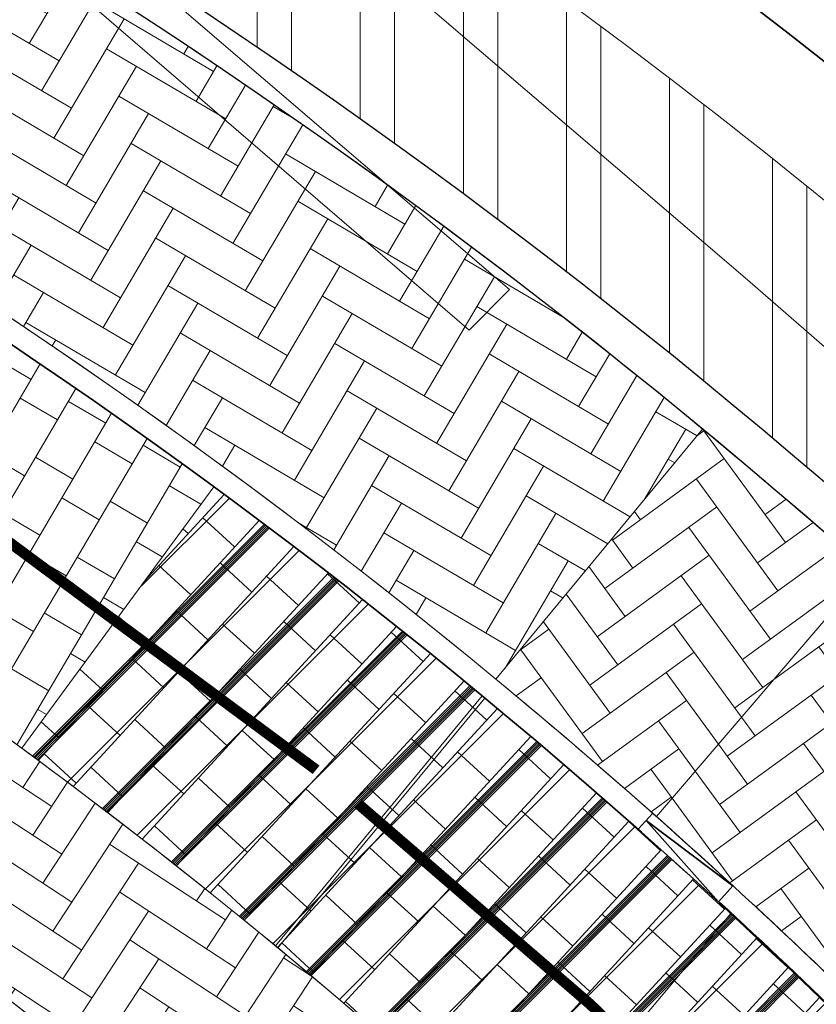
# Model space of a CAD drawing. Header units: metres. Extents: x 196674 to 197628, y 355499 to 356232.
# Tile 178 of 209: x 196752 to 196760, y 356123 to 356132. Entities that reach past the tile are written whole.
import ezdxf

# ---------------------------------------------------------------- set-up
doc = ezdxf.new("R2010")
doc.units = ezdxf.units.M
for name, pattern in [('VW-30270_STREEP', [3, 0.3, -2.7]), ('VW-5050_STREEP', [1, 0.5, -0.5]), ('ZZ-SYSTEEMGRENS-SO', [5, 4, -1])]:
    doc.linetypes.add(name, pattern=pattern)
doc.layers.get('0').update_dxf_attribs({"lineweight": 25})
for name, color, linetype, lineweight in [('B-WE-VH-HERSTRATEN-A', 252, 'Continuous', 18), ('B-WE-VH-VERHARDING_BETONSTRAATSTEEN-GV', 251, 'Continuous', 9), ('N-WE-VH-KANTOPSLUITING_ACHTERKANTBAND-G', 50, 'Continuous', 18), ('N-WE-VH-KANTOPSLUITING_ELEMENT_INRIT-G', 210, 'Continuous', 18), ('N-WE-VH-MATERIAALGRENS-G', 7, 'Continuous', 13)]:
    doc.layers.add(name, color=color, linetype=linetype, lineweight=lineweight)
for name, color, linetype, lineweight, true_color in [('N-WE-BC-BETONVORM-A-50', 7, 'Continuous', 18, 0xb1959e), ('N-WE-GK-KEERMUUR-G', 150, 'IE-TERREINAFSCHEIDING-KUNSTMATIG', 30, 0x007fff), ('N-WE-VH-GESLOTENVERHARDING_ASFALT_RIJBAAN-V', 7, 'Continuous', 5, 0xd6d6d6), ('N-WE-VH-GESLOTENVERHARDING_BETON_300x300_FIETSPAD_ROOD-A', 7, 'Continuous', 5, 0xb1959e), ('N-WE-VH-GOOT-TEGEL_200x200-G', 7, 'Continuous', 35, 0x00a5a5), ('N-WE-VH-KANTOPSLUITING_GELEIDEBAND_50 200-G', 1, 'Continuous', 35, 0xff0000), ('N-WE-VH-KANTOPSLUITING_OPSLUITBAND_200X250-G', 7, 'Continuous', 50, 0x0029a5), ('N-WE-VH-KANTOPSLUITING_TROTTOIRBAND_180X200-G', 6, 'Continuous', 35, 0xff00ff), ('N-WE-VH-KANTOPSLUITING_VERLAGINGSBAND_GELEIDEBAND_50 200-G', 1, 'Continuous', 35, 0xff0000), ('N-WE-VH-OPENVERHARDING_STRAATBAKSTEEN_GEEL_ELLEBOOG-A', 7, 'Continuous', 5, 0xbdbd7a), ('N-WE-VH-OPENVERHARDING_STRAATBAKSTEEN_ROOD_ELLEBOOG_LINGE-A', 7, 'Continuous', 5, 0xdaaea0), ('N-WE-VH-OPENVERHARDING_STRAATBAKSTEEN_ROOD_ELLEBOOG_LINGE-INRITTEN-TUSSEN-RIJBAAN-FIETSPAD-A', 7, 'Continuous', 5, 0xdaaea0), ('N-WE-VH-OPENVERHARDING_TEGEL_200x300_FIETSPAD_ROOD-A', 7, 'Continuous', 5, 0xe04d68), ('N-WE-VW-MARKERING_DWARS_OVERSTEEK_KANALISATIESTREEP50-G', 7, 'VW-5050_STREEP', 13, 0xffffff), ('N-WE-VW-MARKERING_LANGS_STREEP_30270_010-G', 7, 'VW-30270_STREEP', 13, 0xffffff), ('X-XX-AL-GRENS_SYSTEEMGRENS-G', 7, 'ZZ-SYSTEEMGRENS-SO', 35, 0xd60036)]:
    doc.layers.add(name, color=color, linetype=linetype, lineweight=lineweight, true_color=true_color)
doc.layers.add('N-WE-VH-HULPLIJN-G', color=40, linetype='Continuous', lineweight=5, plot=False)
doc.linetypes.add('IE-TERREINAFSCHEIDING-KUNSTMATIG', pattern='A,4,[82,NLCS.SHX,S=0.75,R=90,X=0,Y=0],4,-2', length=10)
pattern_1 = [(36.09318558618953, (0, 0), (0.07006710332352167, 0.447091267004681), [1.28, -0.64]), (306.0931855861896, (-0.565536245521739, 0.7757375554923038), (0.0700671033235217, 0.447091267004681), [1.28, -0.64])]

# ---------------------------------------------------------------- blocks, each defined once
blk = doc.blocks.new('Verloopband')
at = {"flags": 128}
blk.add_lwpolyline([(-0.2763672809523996, 0.9662406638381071), (0, 0), (-0.4622285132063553, 0.8923814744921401)], close=True, dxfattribs=at)

msp = doc.modelspace()

# ---------------------------------------------------------------- hatches: boundary and pattern name
at = {"layer": 'B-WE-VH-HERSTRATEN-A'}
h = msp.add_hatch(dxfattribs=at)
h.set_pattern_fill('ANSI32', color=256, scale=0.1, angle=45)
h.set_pattern_definition([(90, (250, 0), (-0.9525000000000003, 0), []), (90, (250.3175001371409, 0.3175001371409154), (-0.9525000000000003, 0), [])])
edge = h.paths.add_edge_path()
edge.add_line((196727.1228437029, 356143.6571406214), (196742.6762907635, 356137.6555011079))
edge.add_arc((196721.5982826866, 356083.0311468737), 58.55000000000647, 46.48807399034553, 68.89979550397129, ccw=False)
edge.add_line((196761.910282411, 356125.4934263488), (196763.099, 356125.307))
edge.add_line((196763.099, 356125.307), (196763.401096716, 356125.5205954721))
edge.add_line((196763.401096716, 356125.5205954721), (196765.6358015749, 356127.1402017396))
edge.add_line((196765.6358015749, 356127.1402017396), (196764.118, 356129.347))
edge.add_line((196764.118, 356129.347), (196762.9015975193, 356129.4511479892))
edge.add_line((196762.9015975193, 356129.4511479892), (196761.7452905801, 356128.3579629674))
edge.add_arc((196721.5982826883, 356083.0311468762), 60.54999999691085, 48.46794637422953, 60.22759152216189)
edge.add_line((196751.6647496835, 356135.5888300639), (196747.0576547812, 356139.286841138))
edge.add_line((196747.0576547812, 356139.286841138), (196744.8931915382, 356140.956512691))
edge.add_line((196744.8931915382, 356140.956512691), (196741.4512558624, 356143.6864264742))
edge.add_line((196741.4512558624, 356143.6864264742), (196738.0978340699, 356146.499580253))
edge.add_line((196738.0978340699, 356146.499580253), (196734.8301810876, 356149.4383315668))
edge.add_line((196734.8301810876, 356149.4383315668), (196729.6931792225, 356143.737186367))
edge.add_line((196729.6931792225, 356143.737186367), (196727.4828438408, 356144.5900928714))
edge.add_line((196727.4828438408, 356144.5900928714), (196727.1228437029, 356143.6571406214))
at = {"layer": 'N-WE-BC-BETONVORM-A-50'}
h = msp.add_hatch(dxfattribs=at)
h.set_pattern_fill('ACO-BETON_ONGEWAPEND-SODMM', color=256, scale=0.1, pattern_type=2)
h.set_pattern_definition([(45, (0, -1000), (-0.5656854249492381, 0.5656854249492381), []), (45, (0, -999.51432), (-0.5656854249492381, 0.5656854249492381), []), (45, (0, -999.49432), (-0.5656854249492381, 0.5656854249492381), []), (45, (0, -999.47432), (-0.5656854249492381, 0.5656854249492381), []), (45, (0, -999.45432), (-0.5656854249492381, 0.5656854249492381), []), (45, (0, -999.43432), (-0.5656854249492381, 0.5656854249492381), [])])
edge = h.paths.add_edge_path()
edge.add_arc((196721.5982826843, 356083.0311468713), 52.00000000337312, 40.459979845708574, 53.70009351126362, ccw=False)
edge.add_line((196761.1629719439, 356116.7748183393), (196763.5444350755, 356118.6052990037))
edge.add_arc((196721.5982826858, 356083.0311468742), 55.0000000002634, 40.30097562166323, 40.95978925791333)
edge.add_arc((196721.5982826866, 356083.0311468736), 55.00000000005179, 40.95978925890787, 47.3934533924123)
edge.add_arc((196721.5982826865, 356083.0311468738), 55.00000000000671, 47.39345339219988, 50.42327553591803)
edge.add_arc((196721.5982826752, 356083.0311468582), 55.00000001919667, 50.4232755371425, 53.70009351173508)
edge.add_line((196754.1589351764, 356127.3572555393), (196752.3828995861, 356124.939467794))
at = {"layer": 'N-WE-VH-GESLOTENVERHARDING_ASFALT_RIJBAAN-V'}
h = msp.add_hatch(color=256, dxfattribs=at)
h.dxf.hatch_style = 1
edge = h.paths.add_edge_path()
edge.add_line((196734.2151566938, 356123.7102418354), (196733.3384328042, 356119.6944085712))
edge.add_arc((196723.397715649, 356078.6819453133), 42.200000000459, 43.718836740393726, 76.37524588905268, ccw=False)
edge.add_arc((196723.3977156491, 356078.6819453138), 42.20000000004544, 29.323935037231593, 43.718836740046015, ccw=False)
edge.add_line((196760.1904084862, 356099.3492565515), (196762.4494079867, 356095.3277041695))
edge.add_arc((196749.197063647, 356087.8835541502), 15.20000000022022, 21.672297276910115, 29.32393503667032, ccw=False)
edge.add_line((196763.3225944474, 356093.4968757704), (196768.8057407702, 356095.6758143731))
edge.add_line((196768.8057407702, 356095.6758143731), (196766.0444789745, 356102.6243362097))
edge.add_arc((196723.4820244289, 356085.7105115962), 45.80000000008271, 21.67229762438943, 40.68763914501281)
edge.add_arc((196723.4820244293, 356085.7105115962), 45.79999999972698, 40.68763914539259, 53.14324338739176)
edge.add_arc((196723.4820244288, 356085.7105115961), 45.80000000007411, 53.14324338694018, 74.4186229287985)
edge.add_line((196735.7842135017, 356129.8273580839), (196734.8748011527, 356126.2674522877))
edge.add_arc((196722.4872714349, 356082.7980480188), 45.20000000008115, 39.043735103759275, 74.09397250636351, ccw=False)
edge.add_arc((196757.0488800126, 356110.8291952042), 0.6999999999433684, -138.15525459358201, 39.04373521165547, ccw=False)
edge.add_arc((196723.8983718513, 356081.1426021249), 43.80000000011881, 41.84474550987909, 76.37636514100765)
at = {"layer": 'N-WE-VH-GESLOTENVERHARDING_BETON_300x300_FIETSPAD_ROOD-A'}
h = msp.add_hatch(dxfattribs=at)
h.set_pattern_fill('AVH-TEGEL_200X300_HALFST', color=256, scale=2, angle=47.38274754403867, pattern_type=2)
h.set_pattern_definition([(47.38274754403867, (0, 0), (-0.2943572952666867, 0.2708390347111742), []), (137.3827475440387, (0, 0), (-0.4062585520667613, -0.44153594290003), [0.4, -0.4]), (137.3827475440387, (0.2708390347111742, 0.2943572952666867), (-0.4062585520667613, -0.44153594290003), [-0.4, 0.4])])
edge = h.paths.add_edge_path()
edge.add_arc((196721.5982826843, 356083.0311468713), 52.00000000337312, 40.459979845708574, 53.70009351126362, ccw=False)
edge.add_line((196761.1629719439, 356116.7748183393), (196763.5444350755, 356118.6052990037))
edge.add_arc((196721.5982826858, 356083.0311468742), 55.0000000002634, 40.30097562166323, 40.95978925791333)
edge.add_arc((196721.5982826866, 356083.0311468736), 55.00000000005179, 40.95978925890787, 47.3934533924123)
edge.add_arc((196721.5982826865, 356083.0311468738), 55.00000000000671, 47.39345339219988, 50.42327553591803)
edge.add_arc((196721.5982826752, 356083.0311468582), 55.00000001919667, 50.4232755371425, 53.70009351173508)
edge.add_line((196754.1589351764, 356127.3572555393), (196752.3828995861, 356124.939467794))
at = {"layer": 'N-WE-VH-OPENVERHARDING_STRAATBAKSTEEN_GEEL_ELLEBOOG-A'}
h = msp.add_hatch(dxfattribs=at)
h.set_pattern_fill('AVH-ROO_BSS_LINGEFRMT_ELLEBOOG', color=251, scale=4, angle=36.09318558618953, pattern_type=2)
h.set_pattern_definition(pattern_1)
edge = h.paths.add_edge_path()
edge.add_line((196761.8790006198, 356125.1481113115), (196761.7429962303, 356125.1695138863))
edge.add_arc((196721.5982826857, 356083.0311468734), 58.20000000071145, 46.38795951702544, 48.44939336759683)
edge.add_line((196760.2012547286, 356126.5862906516), (196758.2511492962, 356124.3059257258))
edge.add_arc((196721.598282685, 356083.0311468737), 55.20000000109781, 47.39345339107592, 48.39425375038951, ccw=False)
edge.add_arc((196721.5982826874, 356083.0311468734), 55.19999999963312, 45.85373963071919, 47.39345339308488, ccw=False)
edge.add_line((196760.0446621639, 356122.6406899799), (196761.67, 356123.82))
edge.add_line((196761.67, 356123.82), (196761.8790006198, 356125.1481113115))
at = {"layer": 'N-WE-VH-OPENVERHARDING_STRAATBAKSTEEN_ROOD_ELLEBOOG_LINGE-A', "true_color": 0xb05e45}
h = msp.add_hatch(dxfattribs=at)
h.set_pattern_fill('AVH-ROO_BSS_LINGEFRMT_ELLEBOOG', color=25, scale=4, angle=59.54124873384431, pattern_type=2)
h.set_pattern_definition([(59.54124873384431, (0, 0), (-0.1136244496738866, 0.4380519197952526), [1.28, -0.6399999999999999]), (329.5412487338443, (-0.8275145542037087, 0.486641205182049), (-0.1136244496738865, 0.4380519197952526), [1.28, -0.64])])
edge = h.paths.add_edge_path()
edge.add_line((196742.5502907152, 356137.3289678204), (196741.4702903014, 356134.5301110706))
edge.add_arc((196721.5982826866, 356083.0311468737), 55.20000000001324, 50.423275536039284, 68.89979550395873, ccw=False)
edge.add_line((196756.7668059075, 356125.577768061), (196758.6781386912, 356127.8900844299))
edge.add_arc((196721.5982826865, 356083.0311468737), 58.20000000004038, 50.4232755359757, 68.89979550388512)
h = msp.add_hatch(dxfattribs=at)
h.set_pattern_fill('AVH-ROO_BSS_LINGEFRMT_ELLEBOOG', color=25, scale=4, angle=36.09318558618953, pattern_type=2)
h.set_pattern_definition(pattern_1)
edge = h.paths.add_edge_path()
edge.add_arc((196721.5982826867, 356083.0311468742), 58.199999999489, 48.44939336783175, 50.42327553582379)
edge.add_line((196758.6781386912, 356127.8900844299), (196756.7668059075, 356125.577768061))
edge.add_arc((196721.598282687, 356083.031146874), 55.19999999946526, 48.3942537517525, 50.423275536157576, ccw=False)
edge.add_line((196758.2511492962, 356124.3059257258), (196760.2012547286, 356126.5862906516))
at = {"layer": 'N-WE-VH-OPENVERHARDING_STRAATBAKSTEEN_ROOD_ELLEBOOG_LINGE-INRITTEN-TUSSEN-RIJBAAN-FIETSPAD-A', "true_color": 0xb05e45}
h = msp.add_hatch(dxfattribs=at)
h.set_pattern_fill('AVH-ROO_BSS_LINGEFRMT_ELLEBOOG', color=25, scale=4, angle=236.8283278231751, pattern_type=2)
h.set_pattern_definition([(236.8283278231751, (196756.770084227, 356121.3318567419), (0.09276335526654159, -0.4429390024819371), [1.28, -0.64]), (146.8283278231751, (196757.5736377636, 356120.806593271), (0.0927633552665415, -0.4429390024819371), [1.28, -0.64])])
edge = h.paths.add_edge_path()
edge.add_line((196751.8560703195, 356125.3214091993), (196750.3869168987, 356123.2680243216))
edge.add_arc((196723.4819672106, 356085.7104343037), 46.20009616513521, 53.14324410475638, 54.383506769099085, ccw=False)
edge.add_line((196751.1935467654, 356122.676868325), (196751.5534366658, 356123.1569508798))
edge.add_arc((196723.482024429, 356085.7105115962), 46.79999999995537, 40.68763914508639, 53.143243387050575, ccw=False)
edge.add_arc((196723.4820248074, 356085.7105119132), 46.7999995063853, 39.460646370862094, 40.68763915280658, ccw=False)
edge.add_line((196759.6144928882, 356115.4541617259), (196761.1629719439, 356116.7748183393))
edge.add_arc((196721.5982826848, 356083.0311468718), 52.00000000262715, 40.45997984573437, 54.41708181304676)
at = {"layer": 'N-WE-VH-OPENVERHARDING_TEGEL_200x300_FIETSPAD_ROOD-A'}
h = msp.add_hatch(dxfattribs=at)
h.set_pattern_fill('AVH-TEGEL_200X300_HALFST', color=256, scale=2, angle=59.53408252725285, pattern_type=2)
h.set_pattern_definition([(59.53408252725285, (0, 0), (-0.3447723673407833, 0.2028102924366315), []), (149.5340825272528, (0, 0), (-0.3042154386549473, -0.5171585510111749), [0.4, -0.4]), (149.5340825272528, (0.2028102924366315, 0.3447723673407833), (-0.3042154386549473, -0.5171585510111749), [-0.4, 0.4])])
edge = h.paths.add_edge_path()
edge.add_line((196741.3982902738, 356134.3435206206), (196740.31828986, 356131.5446638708))
edge.add_arc((196721.5982826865, 356083.0311468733), 52.00000000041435, 54.55026809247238, 68.89979550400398, ccw=False)
edge.add_arc((196721.5982808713, 356083.0311443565), 52.0000031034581, 53.7000935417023, 54.55026807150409, ccw=False)
edge.add_line((196752.3828995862, 356124.939467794), (196754.1589351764, 356127.3572555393))
edge.add_arc((196721.598282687, 356083.0311468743), 54.99999999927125, 53.70009351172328, 68.89979550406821)

# ---------------------------------------------------------------- linework, layer by layer
at = {"layer": 'B-WE-VH-VERHARDING_BETONSTRAATSTEEN-GV', "flags": 128}
msp.add_lwpolyline([(196723.007, 356158.063), (196725.344, 356155.622), (196730.184, 356150.906), (196736.581, 356145.142), (196739.875, 356142.368), (196743.239, 356139.681), (196745.816, 356137.677), (196751.252, 356133.342), (196756.52, 356128.804), (196756.892, 356129.18), (196751.583, 356133.731), (196746.13, 356138.108), (196743.969, 356139.775), (196740.503, 356142.524), (196737.114, 356145.367), (196730.537, 356151.282), (196725.727, 356155.972), (196723.406, 356158.401)], dxfattribs=at)
at = {"layer": 'N-WE-GK-KEERMUUR-G', "ltscale": 0.05, "flags": 128}
for points in [[(196761.910282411, 356125.4934263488, 0.09810249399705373), (196742.6762907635, 356137.6555011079), (196727.1228437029, 356143.6571406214)], [(196761.7429962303, 356125.1695138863, 0.0985435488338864), (196742.5502907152, 356137.3289678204), (196726.9968436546, 356143.330607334)]]:
    msp.add_lwpolyline(points, format="xyb", dxfattribs=at)
at = {"layer": 'N-WE-VH-GOOT-TEGEL_200x200-G', "ltscale": 0.1, "flags": 128}
msp.add_lwpolyline([(196733.911029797, 356126.5306187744, -0.1598011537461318), (196757.5925457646, 356111.2701345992, -0.9758505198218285), (196756.527411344, 356110.3622150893, 0.1576642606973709), (196733.2412667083, 356123.9345443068, 0.00660525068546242), (196732.1075479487, 356124.1664260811, 0.002848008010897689), (196731.6168984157, 356124.2571512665, 0.01828703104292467), (196728.4456764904, 356124.7059126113), (196726.4706292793, 356124.9120755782, 0.02562795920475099), (196726.6586898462, 356127.8051505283, -0.02920537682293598), (196731.8746367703, 356127.0124955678, -0.002819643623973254), (196732.3727037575, 356126.9038098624, -0.008755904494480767)], format="xyb", close=True, dxfattribs=at)
at = {"layer": 'N-WE-VH-HULPLIJN-G', "flags": 128}
for points in [[(196727.1228437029, 356143.6571406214), (196742.6762907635, 356137.6555011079, -0.09810249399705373), (196761.910282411, 356125.4934263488), (196763.099, 356125.307), (196763.401096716, 356125.5205954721), (196765.6358015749, 356127.1402017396), (196764.118, 356129.347), (196762.9015975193, 356129.4511479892), (196761.7452905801, 356128.3579629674, 0.05135621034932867), (196751.6647496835, 356135.5888300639), (196747.0576547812, 356139.286841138), (196744.8931915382, 356140.956512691), (196741.4512558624, 356143.6864264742), (196738.0978340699, 356146.499580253), (196734.8301810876, 356149.4383315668), (196729.6931792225, 356143.737186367), (196727.4828438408, 356144.5900928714)], [(196742.5502907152, 356137.3289678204), (196741.4702903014, 356134.5301110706, -0.08079414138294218), (196756.7668059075, 356125.577768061), (196758.6781386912, 356127.8900844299, 0.08079414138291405)], [(196741.3982902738, 356134.3435206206), (196740.31828986, 356131.5446638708, -0.06269357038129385), (196751.7576832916, 356125.3916302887, -0.003709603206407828), (196752.3828995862, 356124.939467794), (196754.1589351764, 356127.3572555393, 0.06641862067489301)], [(196734.2151566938, 356123.7102418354), (196733.3384328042, 356119.6944085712, -0.1434627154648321), (196753.8973423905, 356107.8472117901, -0.06289233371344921), (196760.1904084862, 356099.3492565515), (196762.4494079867, 356095.3277041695, -0.03339897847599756), (196763.3225944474, 356093.4968757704), (196768.8057407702, 356095.6758143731), (196766.0444789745, 356102.6243362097, 0.08316099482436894), (196758.2110194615, 356115.5691268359, 0.05440139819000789), (196750.953620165, 356122.3568132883, 0.09309894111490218), (196735.7842135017, 356129.8273580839), (196734.8748011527, 356126.2674522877, -0.1541391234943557), (196757.5925457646, 356111.2701345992, -0.9758505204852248), (196756.527411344, 356110.3622150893), (196756.527411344, 356110.3622150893, 0.1518232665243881)], [(196765.4864257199, 356126.6234026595), (196763.1024606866, 356124.9555793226), (196761.7429962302, 356125.1695138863, 0.01760920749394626), (196758.6781386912, 356127.8900844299), (196756.7668059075, 356125.577768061, -0.01322086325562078), (196758.9664786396, 356123.6594366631, -0.02816829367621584), (196763.2964915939, 356119.2015681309, -0.03925823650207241), (196768.4377005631, 356112.2391754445), (196772.7066731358, 356114.1620172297), (196771.3041336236, 356117.2758473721), (196771.0113864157, 356117.1594044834), (196770.732929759, 356117.8712936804), (196770.8609951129, 356117.932529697), (196770.722096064, 356118.3895694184), (196770.9893032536, 356118.4847574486), (196771.1068030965, 356118.2158254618), (196771.5059106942, 356118.3665657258)], [(196760.2012547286, 356126.5862906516, 0.008612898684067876), (196758.6781386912, 356127.8900844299), (196756.7668059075, 356125.577768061, -0.00885350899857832), (196758.2511492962, 356124.3059257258)], [(196752.3828995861, 356124.939467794, -0.05783524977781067), (196761.1629719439, 356116.7748183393), (196763.5444350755, 356118.6052990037, 0.002874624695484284), (196763.1326229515, 356119.0852531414, 0.02807953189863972), (196758.8310866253, 356123.5122327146, 0.01322086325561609), (196756.6393837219, 356125.4236136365, 0.01429879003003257), (196754.1589351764, 356127.3572555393)], [(196761.8790006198, 356125.1481113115), (196761.7429962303, 356125.1695138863, 0.008994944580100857), (196760.2012547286, 356126.5862906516), (196758.2511492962, 356124.3059257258, -0.004366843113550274), (196758.9664786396, 356123.6594366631, -0.006718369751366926), (196760.0446621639, 356122.6406899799), (196761.67, 356123.82)], [(196733.8099345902, 356126.1436048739, 0.007426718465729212), (196732.5174910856, 356126.4607860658, -0.01420282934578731), (196732.3641041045, 356124.5242961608, -0.005559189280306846), (196733.326589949, 356124.3253382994, -0.1576642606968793), (196756.8253934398, 356110.6290608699, 0.9758505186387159), (196757.28187962, 356111.0181692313, 0.1598011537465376)], [(196758.8310866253, 356123.5122327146, 0.01322086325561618), (196756.6393837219, 356125.4236136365), (196754.7280509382, 356123.1112972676, -0.08079414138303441), (196765.7223719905, 356110.545956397), (196768.2679925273, 356112.133349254, 0.0393470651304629), (196763.1326229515, 356119.0852531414, 0.02807953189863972)], [(196751.8560703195, 356125.3214091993), (196750.3869168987, 356123.2680243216, -0.005411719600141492), (196751.1935467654, 356122.676868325), (196751.5534366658, 356123.1569508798, -0.05440139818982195), (196758.9692944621, 356116.2210616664, -0.005353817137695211), (196759.6144928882, 356115.4541617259), (196761.1629719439, 356116.7748183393, 0.06097474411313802)]]:
    msp.add_lwpolyline(points, format="xyb", close=True, dxfattribs=at)
for points in [[(196756.7668059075, 356125.577768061), (196758.6781386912, 356127.8900844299)], [(196756.639383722, 356125.4236136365), (196754.7280509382, 356123.1112972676)]]:
    msp.add_lwpolyline(points, dxfattribs=at)
at = {"layer": 'N-WE-VH-KANTOPSLUITING_ACHTERKANTBAND-G', "flags": 128}
for points in [[(196758.9664786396, 356123.6594366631, 0.09411553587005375), (196741.4702903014, 356134.5301110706), (196734.648093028, 356137.1626058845)], [(196733.8099345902, 356126.1436048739, -0.1598011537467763), (196757.2818796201, 356111.0181692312, -0.975850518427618), (196756.8253934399, 356110.6290608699, 0.1576642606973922), (196733.326589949, 356124.3253382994, 0.1576642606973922)], [(196763.2964915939, 356119.2015681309, 0.02816829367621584), (196758.9664786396, 356123.6594366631)]]:
    msp.add_lwpolyline(points, format="xyb", dxfattribs=at)
at = {"layer": 'N-WE-VH-KANTOPSLUITING_ELEMENT_INRIT-G', "ltscale": 0.2, "flags": 128}
msp.add_lwpolyline([(196759.6144928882, 356115.4541617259, 0.05977262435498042), (196751.5534366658, 356123.1569508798)], format="xyb", dxfattribs=at)
at = {"layer": 'N-WE-VH-KANTOPSLUITING_GELEIDEBAND_50 200-G', "ltscale": 0.2, "flags": 128}
msp.add_lwpolyline([(196758.8310866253, 356123.5122327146, 0.09411553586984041), (196741.3982902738, 356134.3435206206), (196734.5760930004, 356136.9760154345)], format="xyb", dxfattribs=at)
at = {"layer": 'N-WE-VH-KANTOPSLUITING_OPSLUITBAND_200X250-G', "ltscale": 0.1, "flags": 128}
msp.add_lwpolyline([(196763.5444350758, 356118.6052990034, 0.03095665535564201), (196758.8310866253, 356123.5122327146)], format="xyb", dxfattribs=at)
at = {"layer": 'N-WE-VH-KANTOPSLUITING_TROTTOIRBAND_180X200-G', "ltscale": 0.2, "flags": 128}
msp.add_lwpolyline([(196733.8604821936, 356126.3371118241, -0.1598011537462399), (196757.4372126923, 356111.1441519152, -0.9758505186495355), (196756.6764023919, 356110.4956379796, 0.1576642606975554), (196733.2839283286, 356124.1299413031, 0.1576642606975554)], format="xyb", dxfattribs=at)
at = {"layer": 'N-WE-VH-KANTOPSLUITING_VERLAGINGSBAND_GELEIDEBAND_50 200-G', "ltscale": 0.2, "flags": 128}
msp.add_lwpolyline([(196758.080845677, 356124.1896526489), (196758.2162604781, 356124.3368813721)], dxfattribs=at)
at = {"layer": 'N-WE-VH-MATERIAALGRENS-G', "flags": 128}
for points in [[(196761.910282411, 356125.4934263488), (196763.099, 356125.307), (196763.401096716, 356125.5205954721), (196762.5987879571, 356126.2186574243), (196759.0914129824, 356129.2703067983), (196752.5408453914, 356134.8856078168), (196747.0576547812, 356139.286841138), (196744.8931915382, 356140.956512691), (196741.4512558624, 356143.6864264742), (196738.0978340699, 356146.499580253), (196734.8301810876, 356149.4383315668), (196729.6931792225, 356143.737186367), (196727.4828438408, 356144.5900928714), (196727.1228437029, 356143.6571406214)], [(196752.3828995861, 356124.939467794), (196754.1589351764, 356127.3572555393)], [(196754.7512770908, 356123.0920874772), (196756.6639498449, 356125.4032955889)], [(196757.0090380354, 356121.1110419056), (196758.9400482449, 356123.4117430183)]]:
    msp.add_lwpolyline(points, dxfattribs=at)
for points in [[(196760.0446621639, 356122.6406899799), (196761.67, 356123.82), (196761.8790006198, 356125.1481113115), (196761.7429962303, 356125.1695138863, 0.008994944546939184), (196760.2012547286, 356126.5862906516), (196758.2511492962, 356124.3059257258)], [(196815.2191743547, 355988.2487741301), (196769.9224582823, 356102.2346375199, 0.1438561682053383), (196751.8560703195, 356125.3214091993)]]:
    msp.add_lwpolyline(points, format="xyb", dxfattribs=at)
at = {"layer": 'N-WE-VW-MARKERING_DWARS_OVERSTEEK_KANALISATIESTREEP50-G', "const_width": 0.1, "flags": 128}
msp.add_lwpolyline([(196761.6178453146, 356118.5372675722, 0.03976234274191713), (196755.4927495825, 356124.4245656)], format="xyb", dxfattribs=at)
at = {"layer": 'N-WE-VW-MARKERING_LANGS_STREEP_30270_010-G', "const_width": 0.1, "flags": 128}
msp.add_lwpolyline([(196755.1044206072, 356124.7395239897, 0.07728031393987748), (196740.858290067, 356132.9440922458), (196734.4603568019, 356135.4128754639)], format="xyb", dxfattribs=at)
at = {"layer": 'X-XX-AL-GRENS_SYSTEEMGRENS-G', "ltscale": 0.5, "flags": 128}
msp.add_lwpolyline([(197173.0845801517, 355664.4267221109), (197172.678291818, 355658.1040395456), (197176.2062336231, 355657.9276386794), (197179.6585214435, 355660.8258546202), (197196.8460500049, 355641.1849859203), (197196.618113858, 355640.9851655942), (197203.3658004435, 355633.2880423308), (197204.598351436, 355636.2035375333), (197206.181120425, 355637.5931654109), (197210.3450714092, 355632.9793581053), (197211.1344663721, 355633.8542043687), (197215.577003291, 355630.1111014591), (197222.812057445, 355638.6980935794), (197225.7729980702, 355636.1981525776), (197252.4997837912, 355613.6295939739), (197256.3974516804, 355618.2471244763), (197230.4350738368, 355640.1698336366), (197234.5465854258, 355645.0395252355), (197230.9951246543, 355648.102425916), (197227.7363916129, 355651.014992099), (197227.7150354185, 355650.9915016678), (197227.3858924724, 355651.2966605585), (197230.5297411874, 355654.3837220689), (197222.7747070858, 355662.5864016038), (197213.3031688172, 355673.0409596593), (197208.7438719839, 355679.5515306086), (197204.6678372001, 355688.2834966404), (197202.9207222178, 355693.3147658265), (197202.5296188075, 355695.8358091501), (197209.2561496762, 355696.7388380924), (197208.765603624, 355699.4053961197), (197208.8375775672, 355699.4157603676), (197208.4960738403, 355702.0476424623), (197209.7550059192, 355702.1614664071), (197209.6289773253, 355703.3557373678), (197209.431316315, 355705.9322142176), (197209.3853665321, 355708.5054020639), (197209.4909423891, 355711.0763696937), (197209.825975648, 355714.406320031), (197209.1003553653, 355714.700446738), (197209.2732684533, 355715.2254737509), (197208.7827839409, 355715.4092287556), (197209.8333840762, 355718.2914021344), (197204.6571410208, 355720.1605124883), (197206.9259623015, 355726.3911903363), (197207.3755778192, 355727.6258113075), (197205.6951706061, 355728.2354618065), (197201.970541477, 355729.6509828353, -0.03199396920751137), (197199.2658455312, 355725.4928494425), (197194.4988616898, 355729.2364659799), (197191.8020115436, 355731.3330088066), (197190.6829954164, 355730.2418318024), (197188.9323846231, 355731.7580333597, 0.01582069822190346), (197191.308975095, 355733.798286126), (197190.5246250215, 355734.700084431), (197189.8547559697, 355735.4391273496), (197188.5065648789, 355737.3969406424), (197188.3768484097, 355737.5504837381), (197186.2264232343, 355740.6599554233), (197185.4143065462, 355740.8273772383), (197177.0047230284, 355735.000759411), (197161.0308464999, 355735.7499021), (197143.9921317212, 355736.546230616), (197117.3114725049, 355737.8750504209), (197104.5701917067, 355738.4152468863), (197089.3270001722, 355739.2400485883), (197089.4979420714, 355743.4763910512), (197087.6423294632, 355744.6045541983), (197087.2320594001, 355744.8539874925), (197086.4302028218, 355745.4612094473), (197085.6301577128, 355746.0670596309), (197084.2515270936, 355747.3631431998), (197083.0033431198, 355748.790046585), (197081.9521148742, 355750.2640411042), (197081.052108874, 355751.8364435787), (197080.680597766, 355752.6629727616), (197080.3089695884, 355753.4897623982), (197079.7287775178, 355755.2084983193), (197079.3027229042, 355757.0287405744), (197079.0552433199, 355758.8767777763), (197078.9881413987, 355760.748092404), (197079.0484954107, 355761.6954089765), (197079.4901165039, 355761.5482019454), (197081.8987959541, 355767.3947458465), (197083.4122910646, 355769.9863346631), (197084.9290730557, 355772.1438856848), (197085.2777218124, 355772.6391357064), (197085.9504292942, 355773.4546849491), (197087.2615113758, 355775.0451778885), (197089.4568843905, 355777.2328139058), (197092.7058230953, 355779.8115121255), (197090.7255592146, 355782.8612331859), (197090.5279328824, 355783.1655891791), (197094.0593130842, 355784.7965387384), (197089.240221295, 355793.944965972), (197079.8514273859, 355789.6587774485), (197073.1066642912, 355808.1301448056), (197062.6964714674, 355839.0387078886), (197050.201550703, 355834.8591941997), (197054.256388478, 355823.4068109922), (197060.9054150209, 355805.9824325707), (197064.0917084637, 355798.9340248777), (197065.6061934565, 355785.3714584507), (197066.4118943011, 355778.1591798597), (197064.2976158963, 355775.7696807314), (197061.8930028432, 355773.065075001), (197059.8798242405, 355770.937906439), (197059.567781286, 355770.7063368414), (197054.395078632, 355766.8676324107), (197050.1449273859, 355764.4954855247), (197046.646028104, 355763.2036366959), (197046.6485450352, 355763.1967402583), (197042.8018864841, 355761.7681380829), (197042.6247659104, 355761.7025895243), (197032.2172606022, 355760.2665015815), (197022.1724443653, 355758.1057256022), (197022.1490316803, 355758.1349914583), (197018.4791559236, 355757.3507739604), (197017.1834583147, 355757.8590001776), (197013.9320116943, 355762.4906063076), (197012.2359937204, 355764.9334332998), (197011.548662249, 355765.9454268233), (197009.5874376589, 355768.7952768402), (197008.1879451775, 355770.6627745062), (197008.1739746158, 355770.651876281), (197004.3621297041, 355775.7021426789), (197000.7500667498, 355780.6711859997), (196997.3281167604, 355785.4310589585), (196992.0624097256, 355792.5561596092), (196987.5636689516, 355799.6503659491), (196980.2918957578, 355812.3582609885), (196971.7451011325, 355828.1610038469), (196956.4456734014, 355821.2458726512), (196960.0166344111, 355812.4100996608), (196962.4976294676, 355807.0886023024, -0.6085831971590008), (196961.4131292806, 355806.2394416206), (196970.6320923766, 355792.5786144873), (196976.225457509, 355784.303374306), (196982.879968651, 355776.9163582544), (196982.5041383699, 355776.476222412), (196987.7472751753, 355765.3430715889), (196990.3620391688, 355759.9089379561), (196989.6128942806, 355758.3801676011), (196986.801356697, 355757.089894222), (196981.5916446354, 355758.3619052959), (196976.4931413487, 355759.6093032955), (196973.9250311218, 355760.2238822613), (196971.9270970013, 355760.7020113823), (196970.093883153, 355761.1263081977), (196965.2690985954, 355762.243003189), (196955.7026120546, 355764.457163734), (196954.8259486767, 355764.7114400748), (196955.7288446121, 355765.5914382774), (196946.4199106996, 355767.8862061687), (196945.5109518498, 355767.0898728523), (196943.3561815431, 355767.6616250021), (196942.0243707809, 355768.0150110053), (196940.699224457, 355768.3753913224), (196937.911680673, 355769.161377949), (196937.9158913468, 355769.1720679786), (196934.1448626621, 355770.5833311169), (196931.0328001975, 355771.949971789), (196928.1497259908, 355773.3159879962), (196926.2238803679, 355774.3657393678), (196926.7008714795, 355775.2077771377), (196923.9720996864, 355776.8118532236), (196922.1171638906, 355777.9575551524), (196917.5440237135, 355780.8012867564), (196917.0166342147, 355779.9474843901), (196915.4224701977, 355780.9309636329), (196913.0167641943, 355782.4772167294), (196912.757872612, 355782.6539056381), (196911.190523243, 355783.7714957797), (196908.5042566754, 355786.2619442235), (196907.2206986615, 355787.4460719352), (196905.8442773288, 355789.1071714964), (196903.2522146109, 355793.7425243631), (196899.3236920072, 355801.1348770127), (196896.7844047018, 355806.8801932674), (196892.3931631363, 355816.7971943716), (196889.396342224, 355823.7408055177), (196885.4294056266, 355833.1531130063), (196886.3148759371, 355833.6745129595), (196885.0357126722, 355834.4994199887), (196884.9096875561, 355834.6903417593), (196883.5318420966, 355838.2464489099), (196881.8574062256, 355842.456115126), (196879.7964254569, 355847.3435551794), (196879.5508475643, 355847.9274201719), (196877.9207976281, 355851.9810838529), (196875.2708346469, 355858.5729917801), (196872.6243587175, 355865.1536886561), (196870.4789281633, 355870.5362599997), (196868.3870366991, 355875.7889875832), (196865.3800609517, 355883.3409266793), (196863.5295936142, 355887.9873007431), (196863.4110328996, 355888.2849971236), (196862.7400305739, 355889.9711056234), (196863.0622626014, 355890.0962442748), (196861.3970005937, 355894.1395962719), (196861.4037374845, 355894.142038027), (196859.229652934, 355899.4431236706), (196859.0298403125, 355899.3580359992), (196858.8952095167, 355899.696553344), (196858.3959365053, 355900.9492390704), (196849.546747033, 355923.1807260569), (196850.1922005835, 355924.6939033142), (196860.258528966, 355928.6657372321), (196869.5490503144, 355931.0234685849), (196873.3453938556, 355931.8019435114), (196886.2438454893, 355935.4284136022), (196898.3098795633, 355938.5764862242), (196898.3110943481, 355938.5724965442), (196903.1917021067, 355939.7712405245), (196904.7097162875, 355939.0568809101), (196905.0282216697, 355938.2924679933), (196909.0130922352, 355939.952830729), (196908.2642147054, 355942.2627148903), (196902.9799573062, 355958.738663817), (196902.4497829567, 355960.2008490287), (196901.8115777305, 355961.6192158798), (196900.9680556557, 355963.3204536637), (196898.0063144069, 355968.7541705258), (196894.5625896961, 355975.3226559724), (196892.3896866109, 355979.4813913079), (196888.5416758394, 355987.5664713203), (196887.4815956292, 355987.0834539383), (196885.6442474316, 355986.3271839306), (196885.5076204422, 355986.6344104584), (196873.7642690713, 355982.4273955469), (196860.8311621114, 355977.7025315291), (196860.6501748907, 355978.1868262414), (196859.8859481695, 355980.2917607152), (196853.3128873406, 355977.7107309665), (196853.73029577, 355976.6477246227), (196849.4907683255, 355974.9886047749), (196849.0872389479, 355976.0301083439), (196843.9608105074, 355973.9918913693), (196837.8119168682, 355989.4043746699), (196834.5901124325, 355988.2958011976), (196829.2277835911, 355986.0429299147), (196828.1156368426, 355985.4996470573), (196826.3328622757, 355984.7522034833), (196824.2538081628, 355989.7933135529), (196823.3493071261, 355989.4238303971), (196821.5217528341, 355993.9636112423), (196822.4415567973, 355994.327010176), (196811.4142395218, 356022.6098143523), (196811.1941616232, 356022.5241126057), (196809.0787073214, 356027.7608173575), (196808.1570951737, 356027.399245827), (196802.10045471, 356042.8370581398), (196803.0324375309, 356043.2047289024), (196801.2251267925, 356047.7859519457), (196800.9629805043, 356047.6825342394), (196799.5580754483, 356051.2186581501), (196798.9326303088, 356050.9700967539), (196795.7620501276, 356058.7913388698), (196785.962956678, 356083.7526770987), (196782.5256602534, 356092.3853087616), (196783.4607012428, 356092.7526788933), (196781.019036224, 356098.8045971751), (196780.1137519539, 356098.4428009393), (196778.7301102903, 356101.9178165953), (196774.5320198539, 356112.348299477), (196772.2902714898, 356117.515377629), (196776.44078803, 356119.079716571), (196791.849465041, 356131.7811384), (196790.0748953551, 356134.2200693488), (196802.0204483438, 356142.8516660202), (196802.0676224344, 356142.8083428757), (196807.6543048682, 356146.8198669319), (196821.3261595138, 356152.9520820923), (196824.118863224, 356147.8038902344), (196826.9348279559, 356140.6494155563), (196826.9667213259, 356140.5675271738), (196829.5085456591, 356133.5350799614), (196829.5777539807, 356133.3434260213), (196832.2898444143, 356127.7055041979), (196833.7548698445, 356124.6604513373), (196834.9901440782, 356122.0931766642), (196835.0225480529, 356122.0325953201), (196835.1990731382, 356121.7003128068), (196837.0506620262, 356117.8328811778), (196837.4462851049, 356117.0125892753), (196839.1926216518, 356113.3926815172), (196841.4323661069, 356114.511984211), (196841.8392721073, 356113.6336860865), (196848.0955434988, 356116.517072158), (196847.6769788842, 356117.425259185), (196852.5147321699, 356119.6548795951), (196850.4481800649, 356123.3458274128), (196845.5717484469, 356132.2801574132), (196843.8176550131, 356136.7414412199), (196842.4688873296, 356140.1178663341), (196840.0819394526, 356146.0228419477), (196839.9684512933, 356146.3257976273), (196837.6473192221, 356152.5214195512), (196836.4018865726, 356158.1741344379), (196834.8989662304, 356157.8391461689), (196833.0580044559, 356165.8451506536), (196834.6039987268, 356166.1812686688), (196833.231549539, 356172.4004655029), (196818.5547710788, 356168.2850407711), (196819.0904617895, 356165.4031631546), (196818.6774567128, 356164.7734485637), (196805.8544307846, 356160.1790812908), (196763.847697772, 356130.3813046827), (196763.5509762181, 356130.4127969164), (196762.5818188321, 356130.5249803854), (196761.7183121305, 356129.7086118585, 0.04730650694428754), (196752.2297252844, 356136.4176360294), (196747.6793319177, 356140.070134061), (196742.0814451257, 356144.4630395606), (196738.7537234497, 356147.2546337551), (196734.7560397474, 356150.8499354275), (196729.666907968, 356145.2019173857), (196729.4110213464, 356144.9179294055), (196728.5373751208, 356145.25504501), (196726.9098917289, 356145.8830452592), (196726.6614752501, 356145.2392657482), (196726.5077088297, 356145.3668838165), (196724.5966113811, 356147.0002316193), (196723.2386024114, 356148.3499242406), (196720.9989937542, 356150.8008754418), (196719.8259691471, 356152.0571855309), (196717.8551161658, 356153.8806850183), (196716.3066054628, 356155.1783671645), (196713.4920412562, 356157.0380855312), (196712.711518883, 356157.526736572), (196710.5865978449, 356158.6597682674), (196709.0460740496, 356159.8798850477, -0.1436820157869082), (196707.9944026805, 356162.614189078), (196707.7956403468, 356165.0395700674), (196705.255843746, 356165.9921554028), (196703.9080476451, 356165.8817021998), (196704.296213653, 356161.5859622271), (196704.322643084, 356161.4572245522), (196699.9945406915, 356161.1598107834), (196700.4765585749, 356140.6409319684, -0.8375811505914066), (196697.1042396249, 356117.7401990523), (196690.2804314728, 356092.1839640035, 0.01148923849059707), (196682.1238954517, 356058.6533288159), (196678.2447453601, 356040.9444071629), (196676.8078900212, 356034.3849397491), (196676.7367004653, 356034.0373672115), (196673.76097036, 356020.1679628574), (196685.4972137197, 356017.0123139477), (196688.4141098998, 356023.4875724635), (196684.7023326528, 356025.1594317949), (196684.8709302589, 356032.3200466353), (196686.954459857, 356036.67925281), (196701.2270857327, 356066.3816892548), (196697.4228360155, 356068.2135735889), (196701.9253072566, 356087.990611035), (196702.113404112, 356090.4525884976), (196703.1938799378, 356090.1812386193), (196704.7481254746, 356094.7148607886), (196705.3277865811, 356095.9075069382), (196706.1690198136, 356096.9042763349), (196707.142583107, 356097.5850231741), (196708.3354430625, 356098.0646037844), (196709.2981925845, 356097.8962027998), (196710.1314496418, 356097.4912135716), (196711.0135994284, 356096.7398888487), (196711.613187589, 356094.6944549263), (196715.3306055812, 356098.6467015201), (196723.1713741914, 356104.959617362), (196732.8379125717, 356111.0407349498), (196733.3237033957, 356110.1763676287), (196733.395023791, 356110.047721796, 0.4142124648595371), (196734.754474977, 356109.6579975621), (196736.9542150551, 356108.9736747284, -0.02164444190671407), (196739.4192796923, 356107.5715157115, 0.0006306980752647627), (196739.4214182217, 356107.5701773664, -0.2262979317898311), (196739.4250952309, 356107.5644124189), (196739.8764398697, 356106.708415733), (196739.5816296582, 356106.4366577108), (196740.3007240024, 356104.7008456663), (196740.9509263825, 356104.9922062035), (196741.9809548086, 356103.0387080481), (196744.8395286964, 356104.2229286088, -0.3990416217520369), (196746.5871881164, 356103.5518771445), (196746.6513408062, 356103.3996378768), (196746.689370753, 356103.0266088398), (196746.4151777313, 356101.5848105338), (196747.429397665, 356101.3609511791), (196747.5333455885, 356101.2994572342), (196747.5384435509, 356101.2929342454), (196766.0705486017, 356056.7132555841), (196765.1623874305, 356056.3282861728), (196767.2394890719, 356051.1270879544), (196768.1793575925, 356051.5344794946), (196771.4711978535, 356043.8233024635), (196774.40164759, 356036.7635904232), (196774.0151730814, 356036.5839879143), (196774.7283105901, 356034.7171646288), (196775.4376722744, 356034.2825268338), (196775.853972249, 356033.3023071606), (196775.6600364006, 356032.5504327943), (196776.765634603, 356029.8908119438), (196776.718840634, 356029.8583752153), (196777.0974306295, 356028.7594125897), (196777.9658206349, 356027.7189745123), (196778.0591666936, 356026.3169710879), (196778.4461698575, 356025.4565066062), (196778.8262353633, 356024.4427094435), (196778.82622122, 356024.4427022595), (196778.8266270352, 356024.4416646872), (196779.3783198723, 356022.97006407), (196779.3990069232, 356022.9782259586), (196780.7255773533, 356019.5865020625), (196780.754093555, 356019.5982524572), (196782.2401021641, 356015.8367131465), (196783.4327975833, 356012.7766123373), (196782.5021506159, 356012.4159202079), (196784.7325956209, 356006.6609931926), (196786.038590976, 356007.1671596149), (196787.6956637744, 356002.99373992), (196787.5357676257, 356002.9336515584), (196788.527525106, 356000.4577747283), (196788.2725773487, 356000.3582829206), (196788.9724314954, 355999.1126709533), (196789.3908675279, 355998.5302971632), (196789.7536275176, 355998.0254125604), (196789.9147147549, 355996.5999778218), (196790.4410486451, 355995.4737364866), (196790.4469192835, 355995.47546678), (196790.6242366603, 355994.9662783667), (196790.9335315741, 355995.0883984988), (196793.8902314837, 355987.5860400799), (196793.7542048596, 355987.5476454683), (196795.505857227, 355983.2445885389), (196795.6242983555, 355983.312781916), (196796.991807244, 355979.8198586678), (196797.0047048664, 355979.7233568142), (196796.9933585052, 355979.6824914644), (196796.9669683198, 355979.6505170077), (196796.822975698, 355979.5766059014), (196795.3985459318, 355979.0322727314), (196797.1469514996, 355974.4569848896), (196797.1501836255, 355974.4582530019), (196795.4187218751, 355970.4877992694), (196796.2201695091, 355969.6560949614), (196797.0849824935, 355967.4537241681), (196798.9466017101, 355968.1847329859), (196800.5529653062, 355968.8170288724), (196800.6150046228, 355968.7023501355), (196800.8616512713, 355968.7744826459), (196801.6407865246, 355967.8232749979), (196801.6785991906, 355967.7771113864), (196801.6961792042, 355966.4146603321), (196801.7040832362, 355965.8020978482, 0.2098831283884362), (196802.0368526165, 355965.0700742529, 0.1229137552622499), (196802.0944480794, 355964.5891732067), (196802.9107575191, 355962.4451987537), (196803.0986146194, 355962.5296289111, 0.04929694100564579), (196803.2118388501, 355962.3687718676), (196804.3748923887, 355961.0206686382), (196804.4152792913, 355960.973855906), (196804.4401436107, 355960.2826278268), (196804.4459236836, 355960.1212617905), (196803.9148513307, 355960.1157297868), (196805.8237591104, 355955.3454282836), (196806.4277367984, 355955.633371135), (196806.6532355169, 355955.5186944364), (196807.0270248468, 355954.5686016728), (196806.896691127, 355954.2200849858), (196806.3685258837, 355953.9064868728), (196808.2467157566, 355949.1968786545), (196809.0713129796, 355949.5131897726), (196810.7611227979, 355945.21653999), (196812.8164223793, 355939.9905657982), (196815.7958787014, 355932.7153467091), (196817.2786866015, 355929.1286764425), (196819.2233460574, 355924.3463577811), (196820.974699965, 355919.8030463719), (196821.7022264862, 355917.7120897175), (196822.8275510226, 355914.9902061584), (196826.5518493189, 355905.5439142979), (196827.5083210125, 355903.1053161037), (196827.5308293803, 355903.1196992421), (196828.5703350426, 355900.3870734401, 0.1057314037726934), (196828.7975064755, 355900.0358952, 0.1359501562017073), (196828.9295866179, 355899.5185573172), (196829.4561675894, 355898.5993144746), (196829.938950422, 355897.0408730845, 0.1142322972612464), (196830.1661458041, 355896.6512290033, 0.1021066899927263), (196830.23636084, 355896.2531616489), (196830.8234352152, 355894.775179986, 0.09413674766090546), (196831.0235326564, 355894.4601106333, 0.07582889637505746), (196831.0699955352, 355894.1621297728), (196831.3336353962, 355893.3277624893), (196830.5490288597, 355891.650566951), (196830.730654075, 355891.1774844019), (196831.6305612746, 355889.0373983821), (196832.1718899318, 355888.9724389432), (196833.8661398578, 355884.6967749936), (196833.0916363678, 355884.3898747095), (196834.2334853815, 355881.5063921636), (196835.7340846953, 355881.0039957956), (196836.3963712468, 355880.6373454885), (196840.5779483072, 355870.1214583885), (196841.1998491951, 355870.3833319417), (196841.8607508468, 355868.7841549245), (196841.3542408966, 355868.5492854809), (196842.9471889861, 355864.5225379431), (196843.474497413, 355864.7627851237), (196844.0946204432, 355863.1667495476), (196843.4777571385, 355862.8872750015), (196845.6058022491, 355857.295932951), (196845.6591832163, 355857.3179956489), (196848.9573390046, 355849.3870718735), (196849.4691744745, 355849.5945842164), (196850.1900661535, 355847.7561027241), (196849.7024440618, 355847.5164343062), (196851.7354952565, 355842.3219023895), (196851.9803218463, 355841.6963600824), (196852.2130822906, 355841.1927849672), (196852.6975573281, 355840.1446276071), (196853.8314006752, 355837.546665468), (196857.1022606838, 355828.931799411), (196857.1021774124, 355828.9317655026), (196857.104474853, 355828.9259676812), (196857.5027287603, 355827.8770374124), (196857.5177064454, 355827.8831363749), (196859.2608649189, 355823.4841013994, 0.1197895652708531), (196859.5336863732, 355823.098470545, 0.1217854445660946), (196859.5998818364, 355822.6230344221), (196860.3813539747, 355820.6705579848), (196861.5845120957, 355817.6645162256), (196865.3571916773, 355808.1762108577), (196866.650424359, 355804.9223955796), (196866.9894190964, 355804.0482756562), (196869.9609907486, 355796.3858853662), (196870.2417437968, 355795.6982130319), (196874.2597470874, 355785.8213624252), (196876.4751023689, 355779.9106257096), (196876.5248359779, 355779.9270586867), (196877.4783340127, 355777.609714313), (196877.4870572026, 355777.6127263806, 0.01261409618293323), (196879.1276028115, 355773.4671132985), (196880.5794819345, 355769.9265380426), (196879.4564760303, 355768.8985009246), (196871.5899269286, 355765.9267262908), (196874.6150694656, 355763.7405958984), (196870.7815163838, 355762.3431721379), (196871.1765744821, 355761.2637959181), (196873.4589399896, 355754.9534811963), (196873.8205499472, 355753.8743063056), (196877.933770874, 355755.2526192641), (196879.3161058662, 355751.4604592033), (196887.4423074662, 355755.0355723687), (196887.6524770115, 355755.1609821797), (196887.7433886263, 355755.192988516), (196887.8657880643, 355755.2134610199), (196887.9953583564, 355755.215742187), (196888.0352466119, 355755.2100166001), (196888.0806541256, 355755.194805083), (196888.1556229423, 355755.1569219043), (196888.2342456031, 355755.1058393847), (196888.2799178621, 355755.067193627), (196888.3187308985, 355755.0246841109), (196888.3560790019, 355754.9712798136), (196888.4037650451, 355754.8834089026), (196890.242957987, 355750.9480844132), (196890.4947138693, 355750.6026519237), (196890.4494791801, 355750.5430745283), (196891.628236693, 355748.1977836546), (196891.6577586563, 355747.9263099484), (196893.7087405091, 355743.5292781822), (196894.4921495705, 355741.852565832), (196896.872192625, 355740.7600377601), (196896.2575067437, 355739.8318439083), (196898.2715684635, 355738.9073148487), (196899.8509010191, 355738.4527733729), (196902.2825244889, 355737.7529374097), (196907.1457714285, 355736.3532654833), (196917.8474241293, 355733.273265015), (196918.1089377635, 355734.2346253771), (196926.0062285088, 355731.9296392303), (196927.0971120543, 355732.0253109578), (196927.2914126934, 355732.7211091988), (196949.25195892, 355726.9179402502), (196950.9690876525, 355725.7952060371), (196950.858498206, 355725.3568524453), (196952.0887336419, 355725.1461394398), (196952.8819526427, 355724.9555262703), (196952.8603227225, 355724.8954303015), (196952.056959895, 355721.6922553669), (196951.4518210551, 355719.279440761), (196959.2800080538, 355717.3161154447), (196960.8516613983, 355723.8815794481), (196967.4256969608, 355722.1306030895), (196973.9033481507, 355720.4361775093), (196977.8684934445, 355719.3989738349), (196980.4243569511, 355718.8238264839), (196993.7588386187, 355715.5105551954), (196994.7639516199, 355716.0034841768), (196994.9897167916, 355716.0545171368), (196996.5017647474, 355715.9488593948), (196997.3169796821, 355715.6092477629), (196997.9952041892, 355715.036856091), (196998.4610569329, 355714.3165586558), (196998.8408934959, 355713.1578975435), (196998.8373696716, 355713.1068020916), (196998.8026880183, 355712.6039181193), (196998.5054317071, 355711.57326714), (196998.967312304, 355710.0772094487), (197001.8739445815, 355710.9575141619), (197005.9055135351, 355697.924832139), (197007.9029397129, 355691.7178882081), (197012.9334617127, 355675.5491580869), (197017.8784535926, 355659.8034283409), (197019.9986344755, 355652.9868181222), (197022.5523518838, 355644.9202439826), (197025.6999454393, 355634.5227791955), (197025.7567598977, 355634.1895291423), (197025.7192859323, 355633.9168304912), (197025.6181435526, 355633.7020966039), (197025.4453286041, 355633.4758310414), (197025.195021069, 355633.3010221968), (197024.8842618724, 355633.1887622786), (197022.7809993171, 355632.7952119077), (197021.2249886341, 355633.6494658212), (197017.690051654, 355632.6264885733), (197017.7273360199, 355632.4752797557), (197014.1229230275, 355631.4103093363), (197014.0722671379, 355631.5493647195), (197010.0124796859, 355630.3545619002), (197006.5432104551, 355629.6017441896), (197006.5540181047, 355629.5513084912), (197001.1443281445, 355628.4894595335), (196999.2574320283, 355628.1228370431), (197001.9823300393, 355614.4304461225), (197003.2307288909, 355614.6849740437), (197003.6205128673, 355613.1185353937), (197004.006443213, 355611.2187676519), (197003.9614653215, 355611.2096196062), (197004.2119997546, 355610.206901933), (197004.3094756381, 355609.7270704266), (197004.3307955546, 355609.7314437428), (197004.8907984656, 355607.4901357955), (197029.380694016, 355613.7773555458), (197029.3841525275, 355613.7521287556), (197029.4775205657, 355613.7547588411), (197031.0334295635, 355607.6447371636), (197027.1484354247, 355606.7099934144), (197028.7114272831, 355600.2542212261), (197028.8948398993, 355600.3195751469), (197029.4531395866, 355598.0973388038), (197030.7251398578, 355593.0343377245), (197031.3437632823, 355590.5737261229), (197031.1685464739, 355590.5261238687), (197032.7880676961, 355584.152430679), (197036.6741025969, 355585.3719723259), (197038.212636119, 355579.409403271), (197038.2010121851, 355579.4060264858), (197038.2728747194, 355579.1493745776), (197038.1803194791, 355579.1132554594), (197039.3673898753, 355574.1879968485), (197040.0304268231, 355571.0320611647), (197040.88012635, 355567.656390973), (197041.2093863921, 355566.3427106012), (197041.6648791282, 355566.4332058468), (197042.8515333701, 355561.7517462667), (197043.1005016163, 355560.7271915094), (197044.6430261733, 355554.3201080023), (197045.6960009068, 355554.5759243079), (197046.0663295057, 355552.9632527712), (197063.3112487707, 355556.2858520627), (197062.5528863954, 355564.4253253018), (197069.6953954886, 355564.7548009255), (197074.0489944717, 355565.8013962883), (197074.0651927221, 355569.3434042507), (197066.8277845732, 355574.7719568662), (197065.569183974, 355592.4263893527), (197065.9890710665, 355592.2571108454), (197066.9647035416, 355591.9362835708), (197067.948629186, 355591.6804678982), (197069.8143987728, 355591.2835510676), (197070.9138968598, 355590.9670390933), (197072.0547459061, 355590.5568482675), (197073.3952542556, 355590.1721260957, -0.1152568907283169), (197081.1782353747, 355583.3636143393), (197088.1711537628, 355574.4210026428), (197092.5545327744, 355568.8154951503), (197099.4778845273, 355574.1657522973), (197101.0604109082, 355575.3887037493), (197095.3593342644, 355582.7660237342), (197094.9766501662, 355582.4665704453), (197094.8981522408, 355582.7529220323), (197094.2118387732, 355584.4945289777), (197092.7090311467, 355587.275688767), (197091.4245338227, 355588.9961585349), (197089.3067641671, 355591.1364624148), (197086.8976383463, 355592.962353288), (197085.5348704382, 355593.9300294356), (197077.2085234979, 355604.9027706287, -0.1058183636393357), (197071.6588760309, 355616.7440490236), (197070.2271579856, 355628.1527461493), (197068.8732504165, 355641.9015009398), (197068.754855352, 355648.6106856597), (197069.0445282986, 355655.8010382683), (197070.1813272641, 355663.7801162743), (197072.5559036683, 355674.3024406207), (197085.7316641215, 355673.7582615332), (197087.7834693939, 355674.5971967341), (197090.8065214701, 355674.4470028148), (197098.1397626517, 355681.0156148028), (197098.4240622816, 355685.9810240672), (197101.9406964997, 355685.7710316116), (197102.3433846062, 355697.078343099), (197156.4463787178, 355694.9579822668), (197156.2249856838, 355688.6267763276), (197150.0560632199, 355688.8424945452), (197149.8181020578, 355683.7954412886), (197156.0430107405, 355683.50194597), (197155.9434362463, 355681.3833071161), (197156.9940530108, 355681.3047563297), (197158.577914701, 355681.1016482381), (197160.1073547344, 355680.7434348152), (197161.7057278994, 355680.1852727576), (197163.2304949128, 355679.453872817), (197164.6201168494, 355678.5906370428), (197165.2392169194, 355678.1079641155), (197164.835822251, 355677.6446703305), (197163.4881835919, 355676.095416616), (197166.6344331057, 355672.654307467), (197167.6288975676, 355673.3756308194), (197167.9025847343, 355672.918075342), (197168.564826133, 355671.7474093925), (197169.0719519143, 355670.160087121), (197169.4840139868, 355668.6115914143), (197169.5948482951, 355667.1735395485), (197169.7172811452, 355664.6284666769), (197173.0845635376, 355664.4267231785)], format="xyb", dxfattribs=at)

# ---------------------------------------------------------------- block references
at = {"layer": 'N-WE-VH-KANTOPSLUITING_VERLAGINGSBAND_GELEIDEBAND_50 200-G', "ltscale": 0.2, "xscale": -0.9999999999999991, "rotation": 249.0657766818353}
msp.add_blockref('Verloopband', (196758.1548287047, 356124.2700901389), dxfattribs=at)

doc.saveas('drawing.dxf')
